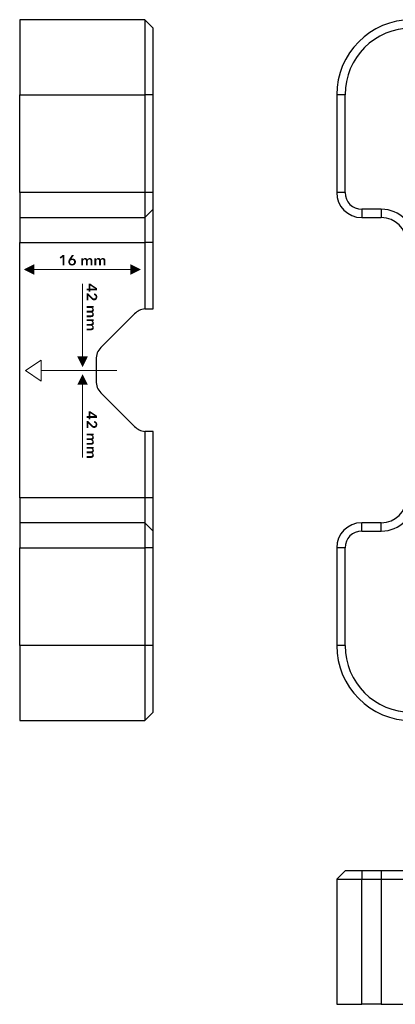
# Model space of a CAD drawing. Header units: millimetres. Extents: x 44 to 271, y 28 to 164.
# Tile 1 of 17: x 44 to 89, y 46 to 164. Entities that reach past the tile are written whole.
import ezdxf

# ---------------------------------------------------------------- set-up
doc = ezdxf.new("R2010")
doc.units = ezdxf.units.MM
for name, color, linetype in [('SectionView', 7, 'Continuous'), ('View', 7, 'Continuous'), ('View001', 7, 'Continuous')]:
    doc.layers.add(name, color=color, linetype=linetype)

msp = doc.modelspace()

# ---------------------------------------------------------------- hatches: boundary and pattern name
at = {"true_color": 0x000000, "transparency": 33554687}
for points in [[(49.43, 135.52), (49.19, 135.32), (49.06, 135.47), (49.45, 135.78), (49.64, 135.78), (49.64, 134.53), (49.43, 134.53)], [(46.03, 134.66), (46.03, 133.39), (44.76, 134.02)], [(57.53, 134.66), (58.8, 134.02), (57.53, 133.39)], [(51.17, 123.6), (52.44, 123.6), (51.81, 122.33)], [(52.44, 120.21), (51.17, 120.21), (51.81, 121.48)]]:
    msp.add_hatch(color=18, dxfattribs=at).paths.add_polyline_path(points, flags=0)
h = msp.add_hatch(color=18, dxfattribs=at)
edge = h.paths.add_edge_path(flags=0)
edge.add_spline(control_points=[(50.79, 135.78), (50.79, 135.78), (50.48, 135.32), (50.48, 135.32), (50.48, 135.32), (50.48, 135.32), (50.48, 135.32), (50.49, 135.32), (50.51, 135.33), (50.54, 135.33), (50.57, 135.33), (50.59, 135.34), (50.61, 135.34), (50.66, 135.34), (50.72, 135.33), (50.76, 135.31), (50.81, 135.29), (50.86, 135.26), (50.89, 135.22), (50.93, 135.19), (50.96, 135.14), (50.98, 135.09), (51, 135.05), (51.01, 134.99), (51.01, 134.94), (51.01, 134.87), (51, 134.81), (50.97, 134.76), (50.95, 134.7), (50.92, 134.66), (50.88, 134.62), (50.84, 134.58), (50.79, 134.55), (50.73, 134.53), (50.68, 134.51), (50.62, 134.5), (50.55, 134.5), (50.49, 134.5), (50.43, 134.51), (50.37, 134.53), (50.32, 134.55), (50.27, 134.58), (50.23, 134.62), (50.19, 134.66), (50.15, 134.71), (50.13, 134.76), (50.11, 134.81), (50.1, 134.87), (50.1, 134.93), (50.1, 134.96), (50.1, 135), (50.1, 135.03), (50.11, 135.06), (50.12, 135.09), (50.13, 135.12), (50.14, 135.15), (50.16, 135.18), (50.17, 135.2), (50.19, 135.23), (50.2, 135.26), (50.22, 135.3), (50.22, 135.3), (50.54, 135.78), (50.54, 135.78), (50.54, 135.78), (50.79, 135.78), (50.79, 135.78)], knot_values=[0, 0, 0, 0, 1, 1, 1, 2, 2, 2, 3, 3, 3, 4, 4, 4, 5, 5, 5, 6, 6, 6, 7, 7, 7, 8, 8, 8, 9, 9, 9, 10, 10, 10, 11, 11, 11, 12, 12, 12, 13, 13, 13, 14, 14, 14, 15, 15, 15, 16, 16, 16, 17, 17, 17, 18, 18, 18, 19, 19, 19, 20, 20, 20, 21, 21, 21, 22, 22, 22, 22], degree=3, periodic=1)
edge = h.paths.add_edge_path(flags=0)
edge.add_spline(control_points=[(50.31, 134.92), (50.31, 134.89), (50.32, 134.86), (50.33, 134.83), (50.34, 134.8), (50.36, 134.77), (50.38, 134.75), (50.4, 134.73), (50.42, 134.71), (50.45, 134.7), (50.48, 134.69), (50.51, 134.68), (50.55, 134.68), (50.62, 134.68), (50.68, 134.7), (50.72, 134.75), (50.77, 134.79), (50.79, 134.85), (50.79, 134.93), (50.79, 134.96), (50.79, 134.99), (50.77, 135.02), (50.76, 135.05), (50.75, 135.08), (50.73, 135.1), (50.7, 135.12), (50.68, 135.14), (50.65, 135.15), (50.62, 135.16), (50.59, 135.17), (50.55, 135.17), (50.52, 135.17), (50.49, 135.16), (50.46, 135.15), (50.43, 135.14), (50.4, 135.12), (50.38, 135.1), (50.36, 135.08), (50.34, 135.05), (50.33, 135.02), (50.32, 134.99), (50.31, 134.96), (50.31, 134.92)], knot_values=[0, 0, 0, 0, 1, 1, 1, 2, 2, 2, 3, 3, 3, 4, 4, 4, 5, 5, 5, 6, 6, 6, 7, 7, 7, 8, 8, 8, 9, 9, 9, 10, 10, 10, 11, 11, 11, 12, 12, 12, 13, 13, 13, 14, 14, 14, 14], degree=3, periodic=1)
h = msp.add_hatch(color=18, dxfattribs=at)
edge = h.paths.add_edge_path(flags=0)
edge.add_spline(control_points=[(52.67, 135.4), (52.73, 135.4), (52.77, 135.39), (52.81, 135.37), (52.85, 135.35), (52.89, 135.33), (52.91, 135.3), (52.94, 135.26), (52.95, 135.23), (52.97, 135.19), (52.98, 135.15), (52.98, 135.1), (52.98, 135.06), (52.98, 135.06), (52.98, 134.53), (52.98, 134.53), (52.98, 134.53), (52.77, 134.53), (52.77, 134.53), (52.77, 134.53), (52.77, 135), (52.77, 135), (52.77, 135.02), (52.77, 135.05), (52.77, 135.08), (52.76, 135.1), (52.76, 135.13), (52.74, 135.15), (52.73, 135.17), (52.72, 135.19), (52.7, 135.2), (52.67, 135.22), (52.65, 135.23), (52.61, 135.23), (52.58, 135.23), (52.55, 135.22), (52.53, 135.2), (52.5, 135.19), (52.49, 135.17), (52.47, 135.15), (52.46, 135.13), (52.44, 135.1), (52.44, 135.07), (52.43, 135.05), (52.43, 135.02), (52.43, 134.99), (52.43, 134.99), (52.43, 134.53), (52.43, 134.53), (52.43, 134.53), (52.21, 134.53), (52.21, 134.53), (52.21, 134.53), (52.21, 135.04), (52.21, 135.04), (52.21, 135.1), (52.2, 135.14), (52.18, 135.17), (52.15, 135.21), (52.11, 135.23), (52.06, 135.23), (52.03, 135.23), (52, 135.22), (51.97, 135.21), (51.95, 135.19), (51.93, 135.17), (51.92, 135.15), (51.9, 135.13), (51.89, 135.11), (51.88, 135.08), (51.88, 135.05), (51.87, 135.02), (51.87, 135), (51.87, 135), (51.87, 134.53), (51.87, 134.53), (51.87, 134.53), (51.66, 134.53), (51.66, 134.53), (51.66, 134.53), (51.66, 135.38), (51.66, 135.38), (51.66, 135.38), (51.86, 135.38), (51.86, 135.38), (51.86, 135.38), (51.86, 135.24), (51.86, 135.24), (51.86, 135.24), (51.87, 135.24), (51.87, 135.24), (51.87, 135.26), (51.89, 135.28), (51.9, 135.3), (51.92, 135.32), (51.94, 135.34), (51.96, 135.35), (51.98, 135.37), (52.01, 135.38), (52.03, 135.39), (52.06, 135.4), (52.09, 135.4), (52.13, 135.4), (52.19, 135.4), (52.25, 135.39), (52.29, 135.36), (52.34, 135.33), (52.37, 135.29), (52.39, 135.24), (52.42, 135.29), (52.46, 135.33), (52.51, 135.36), (52.55, 135.39), (52.61, 135.4), (52.67, 135.4)], knot_values=[0, 0, 0, 0, 1, 1, 1, 2, 2, 2, 3, 3, 3, 4, 4, 4, 5, 5, 5, 6, 6, 6, 7, 7, 7, 8, 8, 8, 9, 9, 9, 10, 10, 10, 11, 11, 11, 12, 12, 12, 13, 13, 13, 14, 14, 14, 15, 15, 15, 16, 16, 16, 17, 17, 17, 18, 18, 18, 19, 19, 19, 20, 20, 20, 21, 21, 21, 22, 22, 22, 23, 23, 23, 24, 24, 24, 25, 25, 25, 26, 26, 26, 27, 27, 27, 28, 28, 28, 29, 29, 29, 30, 30, 30, 31, 31, 31, 32, 32, 32, 33, 33, 33, 34, 34, 34, 35, 35, 35, 36, 36, 36, 37, 37, 37, 38, 38, 38, 38], degree=3, periodic=1)
h = msp.add_hatch(color=18, dxfattribs=at)
edge = h.paths.add_edge_path(flags=0)
edge.add_spline(control_points=[(54.24, 135.4), (54.3, 135.4), (54.34, 135.39), (54.38, 135.37), (54.42, 135.35), (54.45, 135.33), (54.48, 135.3), (54.51, 135.26), (54.52, 135.23), (54.54, 135.19), (54.55, 135.15), (54.55, 135.1), (54.55, 135.06), (54.55, 135.06), (54.55, 134.53), (54.55, 134.53), (54.55, 134.53), (54.34, 134.53), (54.34, 134.53), (54.34, 134.53), (54.34, 135), (54.34, 135), (54.34, 135.02), (54.34, 135.05), (54.34, 135.08), (54.33, 135.1), (54.33, 135.13), (54.31, 135.15), (54.3, 135.17), (54.29, 135.19), (54.27, 135.2), (54.24, 135.22), (54.22, 135.23), (54.18, 135.23), (54.15, 135.23), (54.12, 135.22), (54.1, 135.2), (54.07, 135.19), (54.06, 135.17), (54.04, 135.15), (54.02, 135.13), (54.01, 135.1), (54.01, 135.07), (54, 135.05), (54, 135.02), (54, 134.99), (54, 134.99), (54, 134.53), (54, 134.53), (54, 134.53), (53.78, 134.53), (53.78, 134.53), (53.78, 134.53), (53.78, 135.04), (53.78, 135.04), (53.78, 135.1), (53.77, 135.14), (53.75, 135.17), (53.72, 135.21), (53.68, 135.23), (53.63, 135.23), (53.6, 135.23), (53.57, 135.22), (53.54, 135.21), (53.52, 135.19), (53.5, 135.17), (53.49, 135.15), (53.47, 135.13), (53.46, 135.11), (53.45, 135.08), (53.45, 135.05), (53.44, 135.02), (53.44, 135), (53.44, 135), (53.44, 134.53), (53.44, 134.53), (53.44, 134.53), (53.23, 134.53), (53.23, 134.53), (53.23, 134.53), (53.23, 135.38), (53.23, 135.38), (53.23, 135.38), (53.43, 135.38), (53.43, 135.38), (53.43, 135.38), (53.43, 135.24), (53.43, 135.24), (53.43, 135.24), (53.44, 135.24), (53.44, 135.24), (53.44, 135.26), (53.46, 135.28), (53.47, 135.3), (53.49, 135.32), (53.51, 135.34), (53.53, 135.35), (53.55, 135.37), (53.58, 135.38), (53.6, 135.39), (53.63, 135.4), (53.66, 135.4), (53.7, 135.4), (53.76, 135.4), (53.82, 135.39), (53.86, 135.36), (53.91, 135.33), (53.94, 135.29), (53.96, 135.24), (53.99, 135.29), (54.03, 135.33), (54.08, 135.36), (54.12, 135.39), (54.18, 135.4), (54.24, 135.4)], knot_values=[0, 0, 0, 0, 1, 1, 1, 2, 2, 2, 3, 3, 3, 4, 4, 4, 5, 5, 5, 6, 6, 6, 7, 7, 7, 8, 8, 8, 9, 9, 9, 10, 10, 10, 11, 11, 11, 12, 12, 12, 13, 13, 13, 14, 14, 14, 15, 15, 15, 16, 16, 16, 17, 17, 17, 18, 18, 18, 19, 19, 19, 20, 20, 20, 21, 21, 21, 22, 22, 22, 23, 23, 23, 24, 24, 24, 25, 25, 25, 26, 26, 26, 27, 27, 27, 28, 28, 28, 29, 29, 29, 30, 30, 30, 31, 31, 31, 32, 32, 32, 33, 33, 33, 34, 34, 34, 35, 35, 35, 36, 36, 36, 37, 37, 37, 38, 38, 38, 38], degree=3, periodic=1)
h = msp.add_hatch(color=18, dxfattribs=at)
h.paths.add_polyline_path([(52.55, 131.74), (52.55, 132.32), (52.74, 132.32), (53.54, 131.78), (53.54, 131.53), (52.73, 131.53), (52.73, 131.36), (52.55, 131.36), (52.55, 131.53), (52.29, 131.53), (52.29, 131.74)], flags=0)
h.paths.add_polyline_path([(53.29, 131.74), (53.29, 131.74), (52.73, 132.1), (52.73, 131.74)], flags=0)
h = msp.add_hatch(color=18, dxfattribs=at)
edge = h.paths.add_edge_path(flags=0)
edge.add_spline(control_points=[(52.48, 131.15), (52.48, 131.15), (52.96, 130.67), (52.96, 130.67), (52.99, 130.63), (53.03, 130.6), (53.07, 130.58), (53.11, 130.56), (53.15, 130.55), (53.2, 130.55), (53.26, 130.55), (53.31, 130.56), (53.34, 130.6), (53.38, 130.64), (53.39, 130.69), (53.39, 130.75), (53.39, 130.81), (53.37, 130.85), (53.33, 130.89), (53.29, 130.93), (53.24, 130.95), (53.18, 130.96), (53.18, 130.96), (53.21, 131.16), (53.21, 131.16), (53.26, 131.16), (53.31, 131.14), (53.35, 131.12), (53.4, 131.1), (53.44, 131.07), (53.47, 131.03), (53.5, 130.99), (53.52, 130.95), (53.54, 130.9), (53.56, 130.85), (53.57, 130.8), (53.57, 130.74), (53.57, 130.69), (53.56, 130.64), (53.55, 130.59), (53.53, 130.54), (53.51, 130.49), (53.48, 130.45), (53.45, 130.41), (53.41, 130.38), (53.36, 130.36), (53.32, 130.34), (53.26, 130.33), (53.2, 130.33), (53.16, 130.33), (53.13, 130.33), (53.09, 130.34), (53.06, 130.35), (53.03, 130.37), (53, 130.38), (52.96, 130.4), (52.94, 130.42), (52.91, 130.45), (52.88, 130.47), (52.85, 130.5), (52.83, 130.53), (52.83, 130.53), (52.48, 130.89), (52.48, 130.89), (52.48, 130.89), (52.48, 130.32), (52.48, 130.32), (52.48, 130.32), (52.29, 130.32), (52.29, 130.32), (52.29, 130.32), (52.29, 131.15), (52.29, 131.15), (52.29, 131.15), (52.48, 131.15), (52.48, 131.15)], knot_values=[0, 0, 0, 0, 1, 1, 1, 2, 2, 2, 3, 3, 3, 4, 4, 4, 5, 5, 5, 6, 6, 6, 7, 7, 7, 8, 8, 8, 9, 9, 9, 10, 10, 10, 11, 11, 11, 12, 12, 12, 13, 13, 13, 14, 14, 14, 15, 15, 15, 16, 16, 16, 17, 17, 17, 18, 18, 18, 19, 19, 19, 20, 20, 20, 21, 21, 21, 22, 22, 22, 23, 23, 23, 24, 24, 24, 25, 25, 25, 25], degree=3, periodic=1)
h = msp.add_hatch(color=18, dxfattribs=at)
edge = h.paths.add_edge_path(flags=0)
edge.add_spline(control_points=[(53.16, 128.62), (53.16, 128.57), (53.15, 128.52), (53.13, 128.48), (53.11, 128.44), (53.09, 128.41), (53.06, 128.38), (53.02, 128.36), (52.99, 128.34), (52.95, 128.33), (52.9, 128.32), (52.86, 128.31), (52.82, 128.31), (52.82, 128.31), (52.29, 128.31), (52.29, 128.31), (52.29, 128.31), (52.29, 128.52), (52.29, 128.52), (52.29, 128.52), (52.76, 128.52), (52.76, 128.52), (52.78, 128.52), (52.81, 128.52), (52.84, 128.53), (52.86, 128.53), (52.89, 128.54), (52.91, 128.55), (52.93, 128.56), (52.95, 128.58), (52.96, 128.6), (52.98, 128.62), (52.98, 128.65), (52.98, 128.68), (52.98, 128.71), (52.98, 128.74), (52.96, 128.76), (52.95, 128.79), (52.93, 128.81), (52.91, 128.82), (52.89, 128.84), (52.86, 128.85), (52.83, 128.86), (52.81, 128.86), (52.78, 128.87), (52.75, 128.87), (52.75, 128.87), (52.29, 128.87), (52.29, 128.87), (52.29, 128.87), (52.29, 129.08), (52.29, 129.08), (52.29, 129.08), (52.8, 129.08), (52.8, 129.08), (52.85, 129.08), (52.9, 129.09), (52.93, 129.12), (52.97, 129.14), (52.98, 129.18), (52.98, 129.24), (52.98, 129.27), (52.98, 129.29), (52.96, 129.32), (52.95, 129.34), (52.93, 129.36), (52.91, 129.38), (52.89, 129.39), (52.87, 129.4), (52.84, 129.41), (52.81, 129.42), (52.78, 129.42), (52.76, 129.42), (52.76, 129.42), (52.29, 129.42), (52.29, 129.42), (52.29, 129.42), (52.29, 129.63), (52.29, 129.63), (52.29, 129.63), (53.14, 129.63), (53.14, 129.63), (53.14, 129.63), (53.14, 129.43), (53.14, 129.43), (53.14, 129.43), (53, 129.43), (53, 129.43), (53, 129.43), (53, 129.43), (53, 129.43), (53.02, 129.42), (53.04, 129.41), (53.06, 129.39), (53.08, 129.37), (53.1, 129.35), (53.11, 129.33), (53.13, 129.31), (53.14, 129.29), (53.15, 129.26), (53.16, 129.23), (53.16, 129.2), (53.16, 129.16), (53.16, 129.1), (53.15, 129.04), (53.12, 129), (53.09, 128.96), (53.05, 128.92), (53, 128.9), (53.05, 128.87), (53.09, 128.83), (53.12, 128.79), (53.15, 128.74), (53.16, 128.68), (53.16, 128.62)], knot_values=[0, 0, 0, 0, 1, 1, 1, 2, 2, 2, 3, 3, 3, 4, 4, 4, 5, 5, 5, 6, 6, 6, 7, 7, 7, 8, 8, 8, 9, 9, 9, 10, 10, 10, 11, 11, 11, 12, 12, 12, 13, 13, 13, 14, 14, 14, 15, 15, 15, 16, 16, 16, 17, 17, 17, 18, 18, 18, 19, 19, 19, 20, 20, 20, 21, 21, 21, 22, 22, 22, 23, 23, 23, 24, 24, 24, 25, 25, 25, 26, 26, 26, 27, 27, 27, 28, 28, 28, 29, 29, 29, 30, 30, 30, 31, 31, 31, 32, 32, 32, 33, 33, 33, 34, 34, 34, 35, 35, 35, 36, 36, 36, 37, 37, 37, 38, 38, 38, 38], degree=3, periodic=1)
h = msp.add_hatch(color=18, dxfattribs=at)
edge = h.paths.add_edge_path(flags=0)
edge.add_spline(control_points=[(53.16, 127.05), (53.16, 127), (53.15, 126.95), (53.13, 126.91), (53.11, 126.87), (53.09, 126.84), (53.06, 126.81), (53.02, 126.79), (52.99, 126.77), (52.95, 126.76), (52.9, 126.75), (52.86, 126.74), (52.82, 126.74), (52.82, 126.74), (52.29, 126.74), (52.29, 126.74), (52.29, 126.74), (52.29, 126.95), (52.29, 126.95), (52.29, 126.95), (52.76, 126.95), (52.76, 126.95), (52.78, 126.95), (52.81, 126.95), (52.84, 126.96), (52.86, 126.96), (52.89, 126.97), (52.91, 126.98), (52.93, 126.99), (52.95, 127.01), (52.96, 127.03), (52.98, 127.05), (52.98, 127.08), (52.98, 127.11), (52.98, 127.14), (52.98, 127.17), (52.96, 127.19), (52.95, 127.22), (52.93, 127.24), (52.91, 127.25), (52.89, 127.27), (52.86, 127.28), (52.83, 127.29), (52.81, 127.29), (52.78, 127.3), (52.75, 127.3), (52.75, 127.3), (52.29, 127.3), (52.29, 127.3), (52.29, 127.3), (52.29, 127.51), (52.29, 127.51), (52.29, 127.51), (52.8, 127.51), (52.8, 127.51), (52.85, 127.51), (52.9, 127.52), (52.93, 127.55), (52.97, 127.57), (52.98, 127.61), (52.98, 127.67), (52.98, 127.7), (52.98, 127.72), (52.96, 127.75), (52.95, 127.77), (52.93, 127.79), (52.91, 127.81), (52.89, 127.82), (52.87, 127.83), (52.84, 127.84), (52.81, 127.85), (52.78, 127.85), (52.76, 127.85), (52.76, 127.85), (52.29, 127.85), (52.29, 127.85), (52.29, 127.85), (52.29, 128.06), (52.29, 128.06), (52.29, 128.06), (53.14, 128.06), (53.14, 128.06), (53.14, 128.06), (53.14, 127.86), (53.14, 127.86), (53.14, 127.86), (53, 127.86), (53, 127.86), (53, 127.86), (53, 127.86), (53, 127.86), (53.02, 127.85), (53.04, 127.84), (53.06, 127.82), (53.08, 127.8), (53.1, 127.79), (53.11, 127.76), (53.13, 127.74), (53.14, 127.72), (53.15, 127.69), (53.16, 127.66), (53.16, 127.63), (53.16, 127.59), (53.16, 127.53), (53.15, 127.47), (53.12, 127.43), (53.09, 127.39), (53.05, 127.35), (53, 127.33), (53.05, 127.3), (53.09, 127.26), (53.12, 127.22), (53.15, 127.17), (53.16, 127.12), (53.16, 127.05)], knot_values=[0, 0, 0, 0, 1, 1, 1, 2, 2, 2, 3, 3, 3, 4, 4, 4, 5, 5, 5, 6, 6, 6, 7, 7, 7, 8, 8, 8, 9, 9, 9, 10, 10, 10, 11, 11, 11, 12, 12, 12, 13, 13, 13, 14, 14, 14, 15, 15, 15, 16, 16, 16, 17, 17, 17, 18, 18, 18, 19, 19, 19, 20, 20, 20, 21, 21, 21, 22, 22, 22, 23, 23, 23, 24, 24, 24, 25, 25, 25, 26, 26, 26, 27, 27, 27, 28, 28, 28, 29, 29, 29, 30, 30, 30, 31, 31, 31, 32, 32, 32, 33, 33, 33, 34, 34, 34, 35, 35, 35, 36, 36, 36, 37, 37, 37, 38, 38, 38, 38], degree=3, periodic=1)
h = msp.add_hatch(color=18, dxfattribs=at)
h.paths.add_polyline_path([(52.55, 116.45), (52.55, 117.02), (52.74, 117.02), (53.54, 116.49), (53.54, 116.24), (52.73, 116.24), (52.73, 116.06), (52.55, 116.06), (52.55, 116.24), (52.29, 116.24), (52.29, 116.45)], flags=0)
h.paths.add_polyline_path([(53.29, 116.45), (53.29, 116.45), (52.73, 116.81), (52.73, 116.45)], flags=0)
h = msp.add_hatch(color=18, dxfattribs=at)
edge = h.paths.add_edge_path(flags=0)
edge.add_spline(control_points=[(52.48, 115.86), (52.48, 115.86), (52.96, 115.38), (52.96, 115.38), (52.99, 115.34), (53.03, 115.31), (53.07, 115.29), (53.11, 115.27), (53.15, 115.26), (53.2, 115.26), (53.26, 115.26), (53.31, 115.27), (53.34, 115.31), (53.38, 115.35), (53.39, 115.4), (53.39, 115.45), (53.39, 115.51), (53.37, 115.56), (53.33, 115.6), (53.29, 115.64), (53.24, 115.66), (53.18, 115.67), (53.18, 115.67), (53.21, 115.87), (53.21, 115.87), (53.26, 115.87), (53.31, 115.85), (53.35, 115.83), (53.4, 115.8), (53.44, 115.77), (53.47, 115.74), (53.5, 115.7), (53.52, 115.66), (53.54, 115.61), (53.56, 115.56), (53.57, 115.51), (53.57, 115.45), (53.57, 115.4), (53.56, 115.34), (53.55, 115.29), (53.53, 115.24), (53.51, 115.2), (53.48, 115.16), (53.45, 115.12), (53.41, 115.09), (53.36, 115.07), (53.32, 115.05), (53.26, 115.03), (53.2, 115.03), (53.16, 115.03), (53.13, 115.04), (53.09, 115.05), (53.06, 115.06), (53.03, 115.08), (53, 115.09), (52.96, 115.11), (52.94, 115.13), (52.91, 115.16), (52.88, 115.18), (52.85, 115.21), (52.83, 115.24), (52.83, 115.24), (52.48, 115.6), (52.48, 115.6), (52.48, 115.6), (52.48, 115.03), (52.48, 115.03), (52.48, 115.03), (52.29, 115.03), (52.29, 115.03), (52.29, 115.03), (52.29, 115.86), (52.29, 115.86), (52.29, 115.86), (52.48, 115.86), (52.48, 115.86)], knot_values=[0, 0, 0, 0, 1, 1, 1, 2, 2, 2, 3, 3, 3, 4, 4, 4, 5, 5, 5, 6, 6, 6, 7, 7, 7, 8, 8, 8, 9, 9, 9, 10, 10, 10, 11, 11, 11, 12, 12, 12, 13, 13, 13, 14, 14, 14, 15, 15, 15, 16, 16, 16, 17, 17, 17, 18, 18, 18, 19, 19, 19, 20, 20, 20, 21, 21, 21, 22, 22, 22, 23, 23, 23, 24, 24, 24, 25, 25, 25, 25], degree=3, periodic=1)
h = msp.add_hatch(color=18, dxfattribs=at)
edge = h.paths.add_edge_path(flags=0)
edge.add_spline(control_points=[(53.16, 113.33), (53.16, 113.28), (53.15, 113.23), (53.13, 113.19), (53.11, 113.15), (53.09, 113.12), (53.06, 113.09), (53.02, 113.07), (52.99, 113.05), (52.95, 113.04), (52.9, 113.02), (52.86, 113.02), (52.82, 113.02), (52.82, 113.02), (52.29, 113.02), (52.29, 113.02), (52.29, 113.02), (52.29, 113.23), (52.29, 113.23), (52.29, 113.23), (52.76, 113.23), (52.76, 113.23), (52.78, 113.23), (52.81, 113.23), (52.84, 113.24), (52.86, 113.24), (52.89, 113.25), (52.91, 113.26), (52.93, 113.27), (52.95, 113.29), (52.96, 113.31), (52.98, 113.33), (52.98, 113.35), (52.98, 113.39), (52.98, 113.42), (52.98, 113.45), (52.96, 113.47), (52.95, 113.5), (52.93, 113.52), (52.91, 113.53), (52.89, 113.55), (52.86, 113.56), (52.83, 113.57), (52.81, 113.57), (52.78, 113.58), (52.75, 113.58), (52.75, 113.58), (52.29, 113.58), (52.29, 113.58), (52.29, 113.58), (52.29, 113.79), (52.29, 113.79), (52.29, 113.79), (52.8, 113.79), (52.8, 113.79), (52.85, 113.79), (52.9, 113.8), (52.93, 113.83), (52.97, 113.85), (52.98, 113.89), (52.98, 113.94), (52.98, 113.98), (52.98, 114), (52.96, 114.03), (52.95, 114.05), (52.93, 114.07), (52.91, 114.08), (52.89, 114.1), (52.87, 114.11), (52.84, 114.12), (52.81, 114.13), (52.78, 114.13), (52.76, 114.13), (52.76, 114.13), (52.29, 114.13), (52.29, 114.13), (52.29, 114.13), (52.29, 114.34), (52.29, 114.34), (52.29, 114.34), (53.14, 114.34), (53.14, 114.34), (53.14, 114.34), (53.14, 114.14), (53.14, 114.14), (53.14, 114.14), (53, 114.14), (53, 114.14), (53, 114.14), (53, 114.14), (53, 114.14), (53.02, 114.13), (53.04, 114.11), (53.06, 114.1), (53.08, 114.08), (53.1, 114.06), (53.11, 114.04), (53.13, 114.02), (53.14, 114), (53.15, 113.97), (53.16, 113.94), (53.16, 113.91), (53.16, 113.87), (53.16, 113.81), (53.15, 113.75), (53.12, 113.71), (53.09, 113.67), (53.05, 113.63), (53, 113.61), (53.05, 113.58), (53.09, 113.54), (53.12, 113.5), (53.15, 113.45), (53.16, 113.39), (53.16, 113.33)], knot_values=[0, 0, 0, 0, 1, 1, 1, 2, 2, 2, 3, 3, 3, 4, 4, 4, 5, 5, 5, 6, 6, 6, 7, 7, 7, 8, 8, 8, 9, 9, 9, 10, 10, 10, 11, 11, 11, 12, 12, 12, 13, 13, 13, 14, 14, 14, 15, 15, 15, 16, 16, 16, 17, 17, 17, 18, 18, 18, 19, 19, 19, 20, 20, 20, 21, 21, 21, 22, 22, 22, 23, 23, 23, 24, 24, 24, 25, 25, 25, 26, 26, 26, 27, 27, 27, 28, 28, 28, 29, 29, 29, 30, 30, 30, 31, 31, 31, 32, 32, 32, 33, 33, 33, 34, 34, 34, 35, 35, 35, 36, 36, 36, 37, 37, 37, 38, 38, 38, 38], degree=3, periodic=1)
h = msp.add_hatch(color=18, dxfattribs=at)
edge = h.paths.add_edge_path(flags=0)
edge.add_spline(control_points=[(53.16, 111.76), (53.16, 111.71), (53.15, 111.66), (53.13, 111.62), (53.11, 111.58), (53.09, 111.55), (53.06, 111.52), (53.02, 111.5), (52.99, 111.48), (52.95, 111.47), (52.9, 111.45), (52.86, 111.45), (52.82, 111.45), (52.82, 111.45), (52.29, 111.45), (52.29, 111.45), (52.29, 111.45), (52.29, 111.66), (52.29, 111.66), (52.29, 111.66), (52.76, 111.66), (52.76, 111.66), (52.78, 111.66), (52.81, 111.66), (52.84, 111.67), (52.86, 111.67), (52.89, 111.68), (52.91, 111.69), (52.93, 111.7), (52.95, 111.72), (52.96, 111.74), (52.98, 111.76), (52.98, 111.79), (52.98, 111.82), (52.98, 111.85), (52.98, 111.88), (52.96, 111.9), (52.95, 111.93), (52.93, 111.95), (52.91, 111.96), (52.89, 111.98), (52.86, 111.99), (52.83, 112), (52.81, 112), (52.78, 112.01), (52.75, 112.01), (52.75, 112.01), (52.29, 112.01), (52.29, 112.01), (52.29, 112.01), (52.29, 112.22), (52.29, 112.22), (52.29, 112.22), (52.8, 112.22), (52.8, 112.22), (52.85, 112.22), (52.9, 112.23), (52.93, 112.26), (52.97, 112.28), (52.98, 112.32), (52.98, 112.37), (52.98, 112.41), (52.98, 112.43), (52.96, 112.46), (52.95, 112.48), (52.93, 112.5), (52.91, 112.51), (52.89, 112.53), (52.87, 112.54), (52.84, 112.55), (52.81, 112.56), (52.78, 112.56), (52.76, 112.56), (52.76, 112.56), (52.29, 112.56), (52.29, 112.56), (52.29, 112.56), (52.29, 112.77), (52.29, 112.77), (52.29, 112.77), (53.14, 112.77), (53.14, 112.77), (53.14, 112.77), (53.14, 112.57), (53.14, 112.57), (53.14, 112.57), (53, 112.57), (53, 112.57), (53, 112.57), (53, 112.57), (53, 112.57), (53.02, 112.56), (53.04, 112.54), (53.06, 112.53), (53.08, 112.51), (53.1, 112.49), (53.11, 112.47), (53.13, 112.45), (53.14, 112.43), (53.15, 112.4), (53.16, 112.37), (53.16, 112.34), (53.16, 112.3), (53.16, 112.24), (53.15, 112.18), (53.12, 112.14), (53.09, 112.1), (53.05, 112.06), (53, 112.04), (53.05, 112.01), (53.09, 111.97), (53.12, 111.93), (53.15, 111.88), (53.16, 111.82), (53.16, 111.76)], knot_values=[0, 0, 0, 0, 1, 1, 1, 2, 2, 2, 3, 3, 3, 4, 4, 4, 5, 5, 5, 6, 6, 6, 7, 7, 7, 8, 8, 8, 9, 9, 9, 10, 10, 10, 11, 11, 11, 12, 12, 12, 13, 13, 13, 14, 14, 14, 15, 15, 15, 16, 16, 16, 17, 17, 17, 18, 18, 18, 19, 19, 19, 20, 20, 20, 21, 21, 21, 22, 22, 22, 23, 23, 23, 24, 24, 24, 25, 25, 25, 26, 26, 26, 27, 27, 27, 28, 28, 28, 29, 29, 29, 30, 30, 30, 31, 31, 31, 32, 32, 32, 33, 33, 33, 34, 34, 34, 35, 35, 35, 36, 36, 36, 37, 37, 37, 38, 38, 38, 38], degree=3, periodic=1)

# ---------------------------------------------------------------- linework, layer by layer
at = {"color": 18, "linetype": 'Continuous', "lineweight": 20, "true_color": 0x000000}
for points in [[(45.78, 134.02), (57.79, 134.02)], [(51.81, 123.34), (51.81, 132.32)], [(46.86, 121.9), (55.92, 121.9)], [(51.81, 120.46), (51.81, 111.49)]]:
    msp.add_lwpolyline(points, dxfattribs=at)
msp.add_lwpolyline([(46.86, 123.17), (44.96, 121.9), (46.86, 120.63), (46.86, 123.17)], close=True, dxfattribs=at)
at = {"layer": 'SectionView', "color": 18, "linetype": 'Continuous', "lineweight": 25, "true_color": 0x000000}
for points in [[(83.27, 61.96), (82.27, 60.96)], [(85.27, 61.96), (84.82, 61.96), (84.61, 61.96), (84.4, 61.96), (84.21, 61.96), (84.02, 61.96), (83.86, 61.96), (83.71, 61.96), (83.58, 61.96), (83.47, 61.96), (83.38, 61.96), (83.32, 61.96), (83.28, 61.96), (83.27, 61.96)], [(87.62, 61.96), (85.27, 61.96)], [(85.27, 61.96), (85.27, 60.96)], [(91.62, 61.96), (91.59, 61.96), (91.52, 61.96), (91.4, 61.96), (91.22, 61.96), (91.01, 61.96), (90.75, 61.96), (90.45, 61.96), (90.11, 61.96), (89.75, 61.96), (89.36, 61.96), (88.94, 61.96), (88.51, 61.96), (87.62, 61.96)], [(87.62, 61.96), (87.62, 60.96)], [(82.27, 60.96), (82.29, 60.96), (82.35, 60.96), (82.44, 60.96), (82.57, 60.96), (82.73, 60.96), (82.92, 60.96), (83.15, 60.96), (83.4, 60.96), (83.67, 60.96), (83.97, 60.96), (84.28, 60.96), (84.6, 60.96), (85.27, 60.96)], [(82.27, 60.96), (82.27, 45.96)], [(85.27, 60.96), (87.62, 60.96)], [(85.27, 45.96), (85.27, 60.96)], [(87.62, 60.96), (88.29, 60.96), (88.61, 60.96), (88.92, 60.96), (89.22, 60.96), (89.49, 60.96), (89.74, 60.96), (89.97, 60.96), (90.16, 60.96), (90.32, 60.96), (90.45, 60.96), (90.54, 60.96), (90.6, 60.96), (90.62, 60.96)], [(87.62, 60.96), (87.62, 45.96)], [(82.27, 45.96), (82.29, 45.96), (82.35, 45.96), (82.44, 45.96), (82.57, 45.96), (82.73, 45.96), (82.92, 45.96), (83.15, 45.96), (83.4, 45.96), (83.67, 45.96), (83.97, 45.96), (84.28, 45.96), (84.6, 45.96), (85.27, 45.96)], [(87.62, 45.96), (85.27, 45.96)], [(87.62, 45.96), (88.29, 45.96), (88.61, 45.96), (88.92, 45.96), (89.22, 45.96), (89.49, 45.96), (89.74, 45.96), (89.97, 45.96), (90.16, 45.96), (90.32, 45.96), (90.45, 45.96), (90.54, 45.96), (90.6, 45.96), (90.62, 45.96)]]:
    msp.add_lwpolyline(points, dxfattribs=at)
at = {"layer": 'View', "color": 18, "linetype": 'Continuous', "lineweight": 25, "true_color": 0x000000}
for points in [[(82.27, 154.96), (82.27, 143.25)], [(83.27, 154.96), (82.27, 154.96)], [(83.27, 143.25), (83.27, 154.96)], [(83.27, 143.25), (82.27, 143.25)], [(87.62, 141.25), (85.27, 141.25)], [(85.27, 141.25), (85.27, 140.25)], [(87.62, 141.25), (87.62, 140.25)], [(85.27, 140.25), (87.62, 140.25)], [(87.62, 103.67), (85.27, 103.67)], [(85.27, 102.67), (85.27, 103.67)], [(85.27, 102.67), (87.62, 102.67)], [(87.62, 102.67), (87.62, 103.67)], [(82.27, 100.67), (82.27, 88.96)], [(83.27, 100.67), (82.27, 100.67)], [(83.27, 88.96), (83.27, 100.67)], [(83.27, 88.96), (82.27, 88.96)]]:
    msp.add_lwpolyline(points, dxfattribs=at)
for points in [[(91.27, 163.96), (86.3, 163.96), (82.27, 159.93), (82.27, 154.96)], [(91.27, 162.96), (86.85, 162.96), (83.27, 159.38), (83.27, 154.96)], [(82.27, 143.25), (82.27, 141.59), (83.61, 140.25), (85.27, 140.25)], [(83.27, 143.25), (83.27, 142.14), (84.17, 141.25), (85.27, 141.25)], [(91.62, 137.25), (91.62, 139.46), (89.83, 141.25), (87.62, 141.25)], [(90.62, 137.25), (90.62, 138.91), (89.28, 140.25), (87.62, 140.25)], [(87.62, 102.67), (89.83, 102.67), (91.62, 104.47), (91.62, 106.67)], [(87.62, 103.67), (89.28, 103.67), (90.62, 105.02), (90.62, 106.67)], [(85.27, 103.67), (83.61, 103.67), (82.27, 102.33), (82.27, 100.67)], [(85.27, 102.67), (84.17, 102.67), (83.27, 101.78), (83.27, 100.67)], [(82.27, 88.96), (82.27, 83.99), (86.3, 79.96), (91.27, 79.96)], [(83.27, 88.96), (83.27, 84.54), (86.85, 80.96), (91.27, 80.96)]]:
    msp.add_open_spline(points, degree=3, dxfattribs=at)
at = {"layer": 'View001', "color": 18, "linetype": 'Continuous', "lineweight": 25, "true_color": 0x000000}
for points in [[(44.27, 163.96), (44.27, 163.91), (44.27, 163.74), (44.27, 163.46), (44.27, 163.07), (44.27, 162.58), (44.27, 162), (44.27, 161.33), (44.27, 160.57), (44.27, 159.75), (44.27, 158.87), (44.27, 157.93), (44.27, 156.96), (44.27, 155.97), (44.27, 154.96)], [(59.27, 163.96), (44.27, 163.96)], [(60.27, 162.96), (59.27, 163.96)], [(59.27, 163.96), (59.27, 163.91), (59.27, 163.74), (59.27, 163.46), (59.27, 163.07), (59.27, 162.58), (59.27, 162), (59.27, 161.33), (59.27, 160.57), (59.27, 159.75), (59.27, 158.87), (59.27, 157.93), (59.27, 156.96), (59.27, 155.97), (59.27, 154.96)], [(60.27, 154.96), (60.27, 155.86), (60.27, 156.74), (60.27, 157.6), (60.27, 158.43), (60.27, 159.22), (60.27, 159.95), (60.27, 160.62), (60.27, 161.22), (60.27, 161.74), (60.27, 162.17), (60.27, 162.51), (60.27, 162.76), (60.27, 162.91), (60.27, 162.96)], [(44.27, 143.25), (44.27, 154.96)], [(44.27, 154.96), (59.27, 154.96)], [(59.27, 154.96), (59.27, 143.25)], [(60.27, 154.96), (59.27, 154.96)], [(60.27, 143.25), (60.27, 154.96)], [(44.27, 143.25), (44.27, 142.58), (44.27, 142.26), (44.27, 141.95), (44.27, 141.65), (44.27, 141.38), (44.27, 141.13), (44.27, 140.9), (44.27, 140.71), (44.27, 140.55), (44.27, 140.42), (44.27, 140.32), (44.27, 140.27), (44.27, 140.25)], [(59.27, 143.25), (44.27, 143.25)], [(59.27, 143.25), (59.27, 142.58), (59.27, 142.26), (59.27, 141.95), (59.27, 141.65), (59.27, 141.38), (59.27, 141.13), (59.27, 140.9), (59.27, 140.71), (59.27, 140.55), (59.27, 140.42), (59.27, 140.32), (59.27, 140.27), (59.27, 140.25)], [(60.27, 143.25), (59.27, 143.25)], [(60.27, 141.25), (60.27, 141.26), (60.27, 141.3), (60.27, 141.36), (60.27, 141.45), (60.27, 141.56), (60.27, 141.69), (60.27, 141.84), (60.27, 142), (60.27, 142.19), (60.27, 142.38), (60.27, 142.59), (60.27, 142.8), (60.27, 143.25)], [(60.27, 141.25), (59.27, 140.25)], [(60.27, 137.25), (60.27, 138.14), (60.27, 138.57), (60.27, 138.98), (60.27, 139.38), (60.27, 139.74), (60.27, 140.08), (60.27, 140.38), (60.27, 140.64), (60.27, 140.85), (60.27, 141.02), (60.27, 141.15), (60.27, 141.22), (60.27, 141.25)], [(44.27, 140.25), (44.27, 140.23), (44.27, 140.17), (44.27, 140.08), (44.27, 139.95), (44.27, 139.79), (44.27, 139.59), (44.27, 139.37), (44.27, 139.12), (44.27, 138.85), (44.27, 138.55), (44.27, 138.24), (44.27, 137.92), (44.27, 137.25)], [(44.27, 140.25), (59.27, 140.25)], [(59.27, 140.25), (59.27, 140.23), (59.27, 140.17), (59.27, 140.08), (59.27, 139.95), (59.27, 139.79), (59.27, 139.59), (59.27, 139.37), (59.27, 139.12), (59.27, 138.85), (59.27, 138.55), (59.27, 138.24), (59.27, 137.92), (59.27, 137.25)], [(44.27, 106.67), (44.27, 137.25)], [(44.27, 137.25), (59.27, 137.25)], [(59.27, 137.25), (59.27, 129.3)], [(60.27, 137.25), (59.27, 137.25)], [(60.27, 129.31), (60.27, 137.25)], [(58.05, 128.73), (54.01, 124.68)], [(59.47, 129.31), (60.27, 129.31)], [(53.42, 123.26), (53.42, 120.66)], [(54.01, 119.25), (58.05, 115.2)], [(59.27, 114.62), (59.27, 106.67)], [(60.27, 114.61), (59.47, 114.61)], [(60.27, 106.67), (60.27, 114.61)], [(44.27, 106.67), (44.27, 106.34), (44.27, 106.01), (44.27, 105.68), (44.27, 105.37), (44.27, 105.08), (44.27, 104.8), (44.27, 104.55), (44.27, 104.33), (44.27, 104.13), (44.27, 103.97), (44.27, 103.84), (44.27, 103.75), (44.27, 103.69), (44.27, 103.67)], [(59.27, 106.67), (44.27, 106.67)], [(59.27, 106.67), (59.27, 106.34), (59.27, 106.01), (59.27, 105.68), (59.27, 105.37), (59.27, 105.08), (59.27, 104.8), (59.27, 104.55), (59.27, 104.33), (59.27, 104.13), (59.27, 103.97), (59.27, 103.84), (59.27, 103.75), (59.27, 103.69), (59.27, 103.67)], [(60.27, 106.67), (59.27, 106.67)], [(60.27, 102.67), (60.27, 102.7), (60.27, 102.77), (60.27, 102.9), (60.27, 103.07), (60.27, 103.29), (60.27, 103.55), (60.27, 103.85), (60.27, 104.18), (60.27, 104.55), (60.27, 104.94), (60.27, 105.35), (60.27, 105.78), (60.27, 106.23), (60.27, 106.67)], [(59.27, 103.67), (44.27, 103.67)], [(44.27, 103.67), (44.27, 103.66), (44.27, 103.6), (44.27, 103.51), (44.27, 103.38), (44.27, 103.21), (44.27, 103.02), (44.27, 102.8), (44.27, 102.54), (44.27, 102.27), (44.27, 101.98), (44.27, 101.67), (44.27, 101.34), (44.27, 101.01), (44.27, 100.67)], [(60.27, 102.67), (59.27, 103.67)], [(59.27, 103.67), (59.27, 103.66), (59.27, 103.6), (59.27, 103.51), (59.27, 103.38), (59.27, 103.21), (59.27, 103.02), (59.27, 102.8), (59.27, 102.54), (59.27, 102.27), (59.27, 101.98), (59.27, 101.67), (59.27, 101.34), (59.27, 101.01), (59.27, 100.67)], [(60.27, 100.67), (60.27, 101.33), (60.27, 101.54), (60.27, 101.74), (60.27, 101.92), (60.27, 102.09), (60.27, 102.24), (60.27, 102.37), (60.27, 102.48), (60.27, 102.56), (60.27, 102.62), (60.27, 102.66), (60.27, 102.67)], [(44.27, 88.96), (44.27, 100.67)], [(44.27, 100.67), (59.27, 100.67)], [(59.27, 100.67), (59.27, 88.96)], [(60.27, 100.67), (59.27, 100.67)], [(60.27, 88.96), (60.27, 100.67)], [(44.27, 88.96), (44.27, 87.95), (44.27, 86.96), (44.27, 85.99), (44.27, 85.06), (44.27, 84.17), (44.27, 83.35), (44.27, 82.6), (44.27, 81.93), (44.27, 81.34), (44.27, 80.85), (44.27, 80.47), (44.27, 80.19), (44.27, 80.02), (44.27, 79.96)], [(59.27, 88.96), (44.27, 88.96)], [(59.27, 88.96), (59.27, 87.95), (59.27, 86.96), (59.27, 85.99), (59.27, 85.06), (59.27, 84.17), (59.27, 83.35), (59.27, 82.6), (59.27, 81.93), (59.27, 81.34), (59.27, 80.85), (59.27, 80.47), (59.27, 80.19), (59.27, 80.02), (59.27, 79.96)], [(60.27, 88.96), (59.27, 88.96)], [(60.27, 80.96), (60.27, 81.01), (60.27, 81.16), (60.27, 81.41), (60.27, 81.75), (60.27, 82.19), (60.27, 82.71), (60.27, 83.31), (60.27, 83.97), (60.27, 84.71), (60.27, 85.49), (60.27, 86.32), (60.27, 87.18), (60.27, 88.07), (60.27, 88.96)], [(60.27, 80.96), (59.27, 79.96)], [(44.27, 79.96), (59.27, 79.96)]]:
    msp.add_lwpolyline(points, dxfattribs=at)
for points in [[(59.27, 129.3), (58.81, 129.26), (58.38, 129.05), (58.05, 128.73)], [(59.27, 129.3), (59.34, 129.31), (59.4, 129.31), (59.47, 129.31)], [(54.01, 124.68), (53.63, 124.3), (53.42, 123.79), (53.42, 123.26)], [(53.42, 120.66), (53.42, 120.13), (53.63, 119.62), (54.01, 119.25)], [(58.05, 115.2), (58.38, 114.87), (58.81, 114.67), (59.27, 114.62)], [(59.47, 114.61), (59.4, 114.61), (59.34, 114.62), (59.27, 114.62)]]:
    msp.add_open_spline(points, degree=3, dxfattribs=at)

doc.saveas('drawing.dxf')
